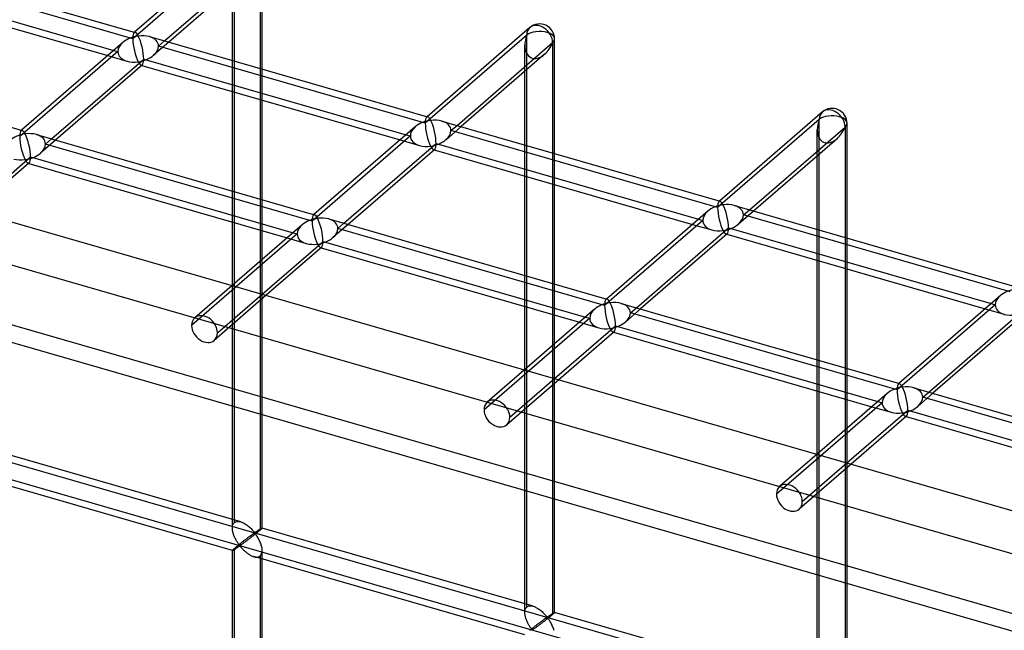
# Model space of a CAD drawing. Header units: millimetres. Extents: x -766 to 748, y -857 to 897.
# Tile 81 of 87: x 69 to 234, y 625 to 727. Entities that reach past the tile are written whole.
import ezdxf

# ---------------------------------------------------------------- set-up
doc = ezdxf.new("R2010")
doc.units = ezdxf.units.MM
doc.layers.add('MAIN-1', color=7, linetype='Continuous')
doc.layers.add('MAIN-2', color=7, linetype='Continuous')

msp = doc.modelspace()

# ---------------------------------------------------------------- linework, layer by layer
at = {"layer": 'MAIN-1'}
for p, q in [((-497.56, 856.66), (697.56, 511.66)), ((105.54, 740.27), (88.26, 725.31)), ((41.69, 738.75), (88.37, 725.28)), ((93.29, 723.86), (109.34, 737.76)), ((109.34, 737.76), (109.34, 719.23)), ((109.67, 719.13), (109.67, 738.38)), ((107.99, 735.78), (93.99, 723.66)), ((40.41, 733.92), (83.76, 721.41)), ((40.72, 734.99), (84.76, 722.28)), ((104.68, 720.57), (104.68, 732.91)), ((154.61, 726.1), (137.34, 711.14)), ((90.77, 724.59), (137.44, 711.11)), ((158.75, 704.96), (158.75, 724.21)), ((22.72, 722.32), (69.39, 708.85)), ((86.29, 723.6), (69.29, 708.88)), ((142.37, 709.69), (158.41, 723.59)), ((158.41, 723.59), (158.41, 705.06)), ((74.32, 707.43), (89.79, 720.83)), ((89.79, 720.83), (133.84, 708.11)), ((157.07, 721.62), (143.07, 709.49)), ((89.57, 719.83), (75.02, 707.22)), ((89.49, 719.75), (132.83, 707.24)), ((153.75, 706.41), (153.75, 718.74)), ((104.68, 698.66), (104.68, 715.37)), ((109.34, 714.02), (109.34, 697.32)), ((109.67, 697.22), (109.67, 713.93)), ((203.69, 711.94), (186.41, 696.98)), ((135.37, 709.44), (118.36, 694.71)), ((139.84, 710.42), (186.52, 696.95)), ((191.44, 695.52), (207.49, 709.42)), ((207.49, 709.42), (207.49, 690.89)), ((207.82, 690.8), (207.82, 710.05)), ((71.79, 708.15), (118.47, 694.68)), ((206.14, 707.45), (192.14, 695.32)), ((123.39, 693.26), (138.86, 706.66)), ((138.64, 705.66), (124.09, 693.06)), ((138.56, 705.59), (181.91, 693.07)), ((138.86, 706.66), (182.91, 693.94)), ((60.59, 695.54), (70.81, 704.39)), ((70.81, 704.39), (114.86, 691.68)), ((202.83, 692.24), (202.83, 704.58)), ((70.59, 703.39), (61.29, 695.34)), ((70.51, 703.32), (113.86, 690.81)), ((153.75, 684.49), (153.75, 701.2)), ((158.41, 699.86), (158.41, 683.15)), ((158.75, 683.05), (158.75, 699.76)), ((188.92, 696.25), (235.59, 682.78)), ((120.87, 693.99), (167.54, 680.51)), ((184.44, 695.27), (167.44, 680.54)), ((116.39, 693), (104.64, 682.82)), ((104.68, 682.86), (104.68, 693.46)), ((172.47, 679.09), (187.94, 692.49)), ((187.94, 692.49), (231.99, 679.78)), ((109.34, 692.11), (109.34, 686.89)), ((109.67, 687.18), (109.67, 692.02)), ((187.72, 691.49), (173.17, 678.89)), ((187.64, 691.42), (230.98, 678.91)), ((109.66, 681.37), (119.89, 690.23)), ((119.67, 689.23), (110.36, 681.17)), ((119.59, 689.16), (162.93, 676.64)), ((119.89, 690.23), (163.94, 677.51)), ((202.83, 670.33), (202.83, 687.04)), ((207.49, 685.69), (207.49, 668.98)), ((207.82, 668.89), (207.82, 685.59)), ((233.52, 681.1), (216.51, 666.38)), ((153.75, 668.69), (153.75, 679.29)), ((169.94, 679.82), (216.62, 666.35)), ((165.47, 678.84), (153.71, 668.65)), ((158.41, 677.95), (158.41, 672.73)), ((158.75, 673.02), (158.75, 677.85)), ((221.54, 664.93), (237.01, 678.33)), ((158.74, 667.2), (168.96, 676.06)), ((168.96, 676.06), (213.01, 663.34)), ((236.79, 677.33), (222.24, 664.72)), ((168.74, 675.06), (159.44, 667)), ((168.66, 674.99), (212.01, 662.47)), ((214.54, 664.67), (202.79, 654.49)), ((202.83, 654.52), (202.83, 665.13)), ((219.02, 665.65), (265.69, 652.18)), ((207.49, 663.78), (207.49, 658.56)), ((207.82, 658.85), (207.82, 663.68)), ((207.81, 653.04), (218.04, 661.89)), ((218.04, 661.89), (262.09, 649.18)), ((217.82, 660.89), (208.51, 652.84)), ((217.73, 660.82), (261.08, 648.31))]:
    msp.add_line(p, q, dxfattribs=at)
for centre, end in [((156.25, 724.21), 130.8971), ((205.32, 710.05), 130.8972)]:
    msp.add_arc(centre, 2.5, 359.9973, end, dxfattribs=at)
for centre, major_axis, ratio, start_param, end_param in [((156.25, 724.21), (1.64, -1.89), 0.75, 0.713724, 3.141672), ((88.88, 722.53), (3.38, 0.74), 0.615841, 1.436262, 2.291625), ((88.88, 722.53), (-0.6, 2.75), 0.249311, -0.722537, -0.13718), ((88.88, 722.53), (3.38, 0.74), 0.615841, 0.850904, 1.436262), ((88.88, 722.53), (-0.6, 2.75), 0.249311, -2.293334, -0.722537), ((156.25, 724.21), (-2.5, 0), 0.5, 2.617994, 3.141499), ((156.25, 724.21), (-1.45, -3.17), 0.641742, 0.955177, 1.665859), ((88.88, 722.53), (-0.6, 2.75), 0.249311, -3.008767, -2.293334), ((205.32, 710.05), (1.64, -1.89), 0.75, 0.713724, 3.141672), ((137.95, 708.37), (3.38, 0.74), 0.615841, 1.436262, 2.291625), ((137.95, 708.37), (-0.6, 2.75), 0.249311, -0.722537, -0.13718), ((137.95, 708.37), (3.38, 0.74), 0.615841, 0.850904, 1.436262), ((137.95, 708.37), (-0.6, 2.75), 0.249311, -2.293334, -0.722537), ((69.9, 706.1), (-0.6, 2.75), 0.249311, -0.722537, -0.13718), ((205.32, 710.05), (-1.45, -3.17), 0.641742, 0.955177, 1.665859), ((205.32, 710.05), (-2.5, 0), 0.5, 2.617994, 3.141499), ((69.9, 706.1), (3.38, 0.74), 0.615841, 1.436262, 2.291625), ((69.9, 706.1), (3.38, 0.74), 0.615841, 0.850904, 1.436262), ((69.9, 706.1), (-0.6, 2.75), 0.249311, -2.293334, -0.722537), ((137.95, 708.37), (-0.6, 2.75), 0.249311, -3.008767, -2.293334), ((69.9, 706.1), (-0.6, 2.75), 0.249311, -3.008767, -2.293334), ((187.02, 694.2), (3.38, 0.74), 0.615841, 1.436262, 2.291625), ((187.02, 694.2), (-0.6, 2.75), 0.249311, -0.722537, -0.13718), ((187.02, 694.2), (3.38, 0.74), 0.615841, 0.850904, 1.436262), ((187.02, 694.2), (-0.6, 2.75), 0.249311, -2.293334, -0.722537), ((118.97, 691.93), (3.38, 0.74), 0.615841, 1.436262, 2.291625), ((118.97, 691.93), (-0.6, 2.75), 0.249311, -0.722537, -0.13718), ((118.97, 691.93), (3.38, 0.74), 0.615841, 0.850904, 1.436262), ((118.97, 691.93), (-0.6, 2.75), 0.249311, -2.293334, -0.722537), ((187.02, 694.2), (-0.6, 2.75), 0.249311, -3.008767, -2.293334), ((118.97, 691.93), (-0.6, 2.75), 0.249311, -3.008767, -2.293334), ((236.1, 680.03), (3.38, 0.74), 0.615841, 1.436262, 2.291625), ((168.05, 677.77), (3.38, 0.74), 0.615841, 1.436262, 2.291625), ((168.05, 677.77), (-0.6, 2.75), 0.249311, -0.722537, -0.13718), ((168.05, 677.77), (3.38, 0.74), 0.615841, 0.850904, 1.436262), ((168.05, 677.77), (-0.6, 2.75), 0.249311, -2.293334, -0.722537), ((168.05, 677.77), (-0.6, 2.75), 0.249311, -3.008767, -2.293334), ((217.12, 663.6), (-0.6, 2.75), 0.249311, -0.722537, -0.13718), ((217.12, 663.6), (3.38, 0.74), 0.615841, 1.436262, 2.291625), ((217.12, 663.6), (3.38, 0.74), 0.615841, 0.850904, 1.436262), ((217.12, 663.6), (-0.6, 2.75), 0.249311, -2.293334, -0.722537), ((217.12, 663.6), (-0.6, 2.75), 0.249311, -3.008767, -2.293334)]:
    msp.add_ellipse(centre, major_axis=major_axis, ratio=ratio, start_param=start_param, end_param=end_param, dxfattribs=at)
at = {"layer": 'MAIN-2'}
for p, q in [((-495.73, 848.91), (690.73, 506.41)), ((680.24, 499.34), (-480.24, 834.34)), ((-482.74, 832.17), (677.74, 497.17)), ((-431.4, 797.15), (746.4, 457.15)), ((697.56, 468.36), (-431.73, 794.36)), ((105.01, 739.01), (87.96, 724.24)), ((105.01, 643.02), (105.01, 739.01)), ((87.96, 724.24), (43.21, 737.16)), ((88.26, 725.31), (88.18, 725.24)), ((92.29, 722.99), (93.29, 723.86)), ((154.09, 724.84), (137.04, 710.07)), ((154.09, 628.85), (154.09, 724.84)), ((85.46, 722.07), (68.99, 707.81)), ((84.76, 722.28), (85.46, 722.07)), ((93.99, 723.66), (91.46, 721.46)), ((137.04, 710.07), (92.29, 722.99)), ((153.75, 718.74), (153.75, 723.13)), ((83.76, 721.41), (86.98, 720.48)), ((104.68, 715.37), (104.68, 720.57)), ((89.38, 719.78), (89.49, 719.75)), ((109.34, 719.23), (109.34, 714.02)), ((109.67, 713.93), (109.67, 719.13)), ((137.34, 711.14), (137.26, 711.07)), ((203.16, 710.67), (186.11, 695.91)), ((203.16, 614.69), (203.16, 710.67)), ((69.29, 708.88), (69.21, 708.81)), ((143.07, 709.49), (140.53, 707.29)), ((141.36, 708.82), (142.37, 709.69)), ((202.83, 704.58), (202.83, 708.97)), ((75.02, 707.22), (72.48, 705.03)), ((73.31, 706.56), (74.32, 707.43)), ((134.54, 707.91), (118.06, 693.64)), ((132.83, 707.24), (136.06, 706.31)), ((133.84, 708.11), (134.54, 707.91)), ((186.11, 695.91), (141.36, 708.82)), ((118.06, 693.64), (73.31, 706.56)), ((138.46, 705.62), (138.56, 705.59)), ((153.75, 701.2), (153.75, 706.41)), ((158.41, 705.06), (158.41, 699.86)), ((158.75, 699.76), (158.75, 704.96)), ((70.41, 703.35), (70.51, 703.32)), ((104.68, 693.46), (104.68, 698.66)), ((109.34, 697.32), (109.34, 692.11)), ((109.67, 692.02), (109.67, 697.22)), ((186.41, 696.98), (186.33, 696.91)), ((118.36, 694.71), (118.28, 694.64)), ((192.14, 695.32), (189.61, 693.13)), ((190.44, 694.66), (191.44, 695.52)), ((235.18, 681.74), (190.44, 694.66)), ((124.09, 693.06), (121.56, 690.86)), ((122.39, 692.39), (123.39, 693.26)), ((167.14, 679.47), (122.39, 692.39)), ((183.61, 693.74), (167.14, 679.47)), ((181.91, 693.07), (185.13, 692.14)), ((182.91, 693.94), (183.61, 693.74)), ((115.56, 691.48), (97.84, 676.12)), ((113.86, 690.81), (117.08, 689.88)), ((114.86, 691.68), (115.56, 691.48)), ((187.53, 691.45), (187.64, 691.42)), ((202.83, 687.04), (202.83, 692.24)), ((207.49, 690.89), (207.49, 685.69)), ((207.82, 685.59), (207.82, 690.8)), ((119.48, 689.19), (119.59, 689.16)), ((109.34, 686.89), (109.34, 641.77)), ((109.67, 642.11), (109.67, 687.18)), ((153.75, 679.29), (153.75, 684.49)), ((104.64, 682.82), (98.36, 677.39)), ((104.68, 642.11), (104.68, 682.86)), ((158.41, 683.15), (158.41, 677.95)), ((158.75, 677.85), (158.75, 683.05)), ((110.36, 681.17), (101.64, 673.61)), ((102.16, 674.88), (109.66, 681.37)), ((167.44, 680.54), (167.36, 680.47)), ((171.46, 678.22), (172.47, 679.09)), ((232.69, 679.57), (216.21, 665.31)), ((231.99, 679.78), (232.69, 679.57)), ((163.94, 677.51), (164.64, 677.31)), ((173.17, 678.89), (170.63, 676.69)), ((216.21, 665.31), (171.46, 678.22)), ((230.98, 678.91), (234.21, 677.98)), ((164.64, 677.31), (146.91, 661.96)), ((162.93, 676.64), (166.16, 675.71)), ((168.56, 675.02), (168.66, 674.99)), ((158.41, 672.73), (158.41, 627.6)), ((158.75, 627.94), (158.75, 673.02)), ((202.83, 665.13), (202.83, 670.33)), ((153.71, 668.65), (147.44, 663.22)), ((153.75, 627.94), (153.75, 668.69)), ((207.49, 668.98), (207.49, 663.78)), ((207.82, 663.68), (207.82, 668.89)), ((159.44, 667), (150.71, 659.44)), ((151.24, 660.71), (158.74, 667.2)), ((216.51, 666.38), (216.43, 666.31)), ((222.24, 664.72), (219.71, 662.53)), ((220.54, 664.06), (221.54, 664.93)), ((213.71, 663.14), (195.99, 647.79)), ((213.01, 663.34), (213.71, 663.14)), ((265.28, 651.14), (220.54, 664.06)), ((212.01, 662.47), (215.23, 661.54)), ((217.63, 660.85), (217.73, 660.82)), ((207.49, 658.56), (207.49, 613.44)), ((207.82, 613.77), (207.82, 658.85)), ((106.07, 643.15), (60.59, 656.28)), ((202.79, 654.49), (196.51, 649.06)), ((202.83, 613.77), (202.83, 654.52)), ((208.51, 652.84), (199.79, 645.28)), ((200.31, 646.54), (207.81, 653.04)), ((104.68, 638.35), (59.21, 651.48)), ((104.76, 642.63), (104.8, 642.75)), ((104.8, 642.75), (104.86, 642.85)), ((104.86, 642.85), (104.93, 642.94)), ((104.93, 642.94), (105.01, 643.02)), ((105.01, 643.02), (105.13, 643.1)), ((105.13, 643.1), (105.26, 643.17)), ((105.26, 643.17), (105.4, 643.21)), ((105.4, 643.21), (105.56, 643.22)), ((105.56, 643.22), (105.73, 643.22)), ((105.73, 643.22), (105.9, 643.19)), ((105.9, 643.19), (106.08, 643.15)), ((106.08, 643.15), (106.24, 643.1)), ((106.24, 643.1), (106.39, 643.03)), ((106.39, 643.03), (106.55, 642.96)), ((106.55, 642.96), (106.7, 642.88)), ((106.7, 642.88), (106.85, 642.79)), ((106.85, 642.79), (107, 642.69)), ((104.68, 642.24), (104.69, 642.38)), ((104.68, 642.09), (104.68, 642.24)), ((104.68, 641.96), (104.68, 642.09)), ((104.69, 641.82), (104.68, 641.96)), ((104.69, 642.38), (104.72, 642.51)), ((104.71, 641.68), (104.69, 641.82)), ((104.74, 641.55), (104.71, 641.68)), ((104.72, 642.51), (104.76, 642.63)), ((104.77, 641.41), (104.74, 641.55)), ((104.8, 641.27), (104.77, 641.41)), ((104.85, 641.14), (104.8, 641.27)), ((104.89, 641), (104.85, 641.14)), ((107, 642.69), (107.15, 642.58)), ((107.15, 642.58), (107.29, 642.47)), ((107.29, 642.47), (107.43, 642.36)), ((107.43, 642.36), (107.57, 642.24)), ((107.57, 642.24), (107.69, 642.13)), ((107.69, 642.13), (107.81, 642.01)), ((107.81, 642.01), (107.93, 641.89)), ((107.93, 641.89), (108.04, 641.78)), ((108.04, 641.78), (108.14, 641.66)), ((108.16, 641.12), (108.11, 641.08)), ((108.14, 641.66), (108.23, 641.56)), ((108.22, 641.15), (108.16, 641.12)), ((108.26, 641.19), (108.22, 641.15)), ((108.23, 641.56), (108.32, 641.46)), ((108.31, 641.22), (108.26, 641.19)), ((108.36, 641.24), (108.31, 641.22)), ((108.32, 641.46), (108.42, 641.37)), ((108.42, 641.25), (108.36, 641.24)), ((108.52, 641.1), (108.39, 641)), ((108.42, 641.37), (108.49, 641.38)), ((108.53, 641.16), (108.42, 641.25)), ((108.49, 641.38), (108.54, 641.41)), ((108.64, 641.19), (108.52, 641.1)), ((108.61, 641.06), (108.53, 641.16)), ((108.54, 641.41), (108.58, 641.44)), ((108.58, 641.44), (108.63, 641.46)), ((108.63, 641.46), (108.67, 641.5)), ((108.75, 641.29), (108.64, 641.19)), ((108.67, 641.5), (108.72, 641.53)), ((108.72, 641.53), (108.77, 641.56)), ((108.87, 641.38), (108.75, 641.29)), ((108.77, 641.56), (108.82, 641.59)), ((108.82, 641.59), (108.87, 641.63)), ((108.87, 641.63), (108.91, 641.66)), ((108.97, 641.47), (108.87, 641.38)), ((108.91, 641.66), (108.96, 641.69)), ((108.96, 641.69), (109.01, 641.73)), ((109.08, 641.55), (108.97, 641.47)), ((109.01, 641.73), (109.06, 641.76)), ((109.06, 641.76), (109.11, 641.79)), ((109.17, 641.63), (109.08, 641.55)), ((109.11, 641.79), (109.15, 641.82)), ((109.15, 641.82), (109.2, 641.85)), ((109.26, 641.7), (109.17, 641.63)), ((109.2, 641.85), (109.24, 641.88)), ((109.24, 641.88), (109.29, 641.91)), ((109.34, 641.77), (109.26, 641.7)), ((109.29, 641.91), (109.33, 641.93)), ((109.33, 641.93), (109.37, 641.96)), ((109.4, 641.82), (109.34, 641.77)), ((109.37, 641.96), (109.41, 641.98)), ((109.45, 641.87), (109.4, 641.82)), ((109.41, 641.98), (109.44, 642)), ((109.44, 642), (109.48, 642.03)), ((109.5, 641.91), (109.45, 641.87)), ((109.48, 642.03), (109.51, 642.04)), ((109.54, 641.95), (109.5, 641.91)), ((109.51, 642.04), (109.54, 642.06)), ((109.54, 642.06), (109.57, 642.07)), ((109.58, 641.99), (109.54, 641.95)), ((109.57, 642.07), (109.59, 642.09)), ((109.61, 642.02), (109.58, 641.99)), ((109.59, 642.09), (109.61, 642.1)), ((109.61, 642.1), (109.63, 642.11)), ((109.63, 642.04), (109.61, 642.02)), ((109.63, 642.11), (109.65, 642.11)), ((109.65, 642.07), (109.63, 642.04)), ((109.65, 642.11), (109.66, 642.11)), ((109.66, 642.08), (109.65, 642.07)), ((109.66, 642.11), (109.67, 642.11)), ((109.67, 642.1), (109.66, 642.08)), ((109.67, 642.11), (109.67, 642.11)), ((109.67, 642.11), (109.67, 642.11)), ((109.67, 642.11), (109.67, 642.11)), ((109.67, 642.11), (109.67, 642.11)), ((109.67, 642.11), (109.67, 642.11)), ((109.67, 642.11), (109.67, 642.11)), ((109.67, 642.11), (109.67, 642.1)), ((155.14, 628.99), (109.67, 642.11)), ((104.94, 640.86), (104.89, 641)), ((105, 640.73), (104.94, 640.86)), ((105.05, 640.59), (105, 640.73)), ((105.11, 640.46), (105.05, 640.59)), ((105.18, 640.33), (105.11, 640.46)), ((105.24, 640.21), (105.18, 640.33)), ((105.31, 640.09), (105.24, 640.21)), ((105.37, 639.97), (105.31, 640.09)), ((105.44, 639.85), (105.37, 639.97)), ((105.51, 639.74), (105.44, 639.85)), ((105.58, 639.64), (105.51, 639.74)), ((105.65, 639.54), (105.58, 639.64)), ((105.71, 639.45), (105.65, 639.54)), ((105.77, 639.36), (105.71, 639.45)), ((105.97, 639.47), (105.88, 639.4)), ((106.06, 639.54), (105.97, 639.47)), ((106.14, 639.61), (106.06, 639.54)), ((106.23, 639.68), (106.14, 639.61)), ((106.32, 639.74), (106.23, 639.68)), ((106.38, 639.48), (106.3, 639.42)), ((106.4, 639.81), (106.32, 639.74)), ((106.47, 639.54), (106.38, 639.48)), ((106.49, 639.88), (106.4, 639.81)), ((106.56, 639.61), (106.47, 639.54)), ((106.57, 639.94), (106.49, 639.88)), ((106.66, 639.68), (106.56, 639.61)), ((106.66, 640), (106.57, 639.94)), ((106.74, 640.07), (106.66, 640)), ((106.76, 639.75), (106.66, 639.68)), ((106.82, 640.13), (106.74, 640.07)), ((106.86, 639.83), (106.76, 639.75)), ((106.91, 640.19), (106.82, 640.13)), ((106.97, 639.91), (106.86, 639.83)), ((106.99, 640.26), (106.91, 640.19)), ((107.08, 639.99), (106.97, 639.91)), ((107.07, 640.32), (106.99, 640.26)), ((107.15, 640.38), (107.07, 640.32)), ((107.19, 640.08), (107.08, 639.99)), ((107.23, 640.44), (107.15, 640.38)), ((107.3, 640.16), (107.19, 640.08)), ((107.31, 640.5), (107.23, 640.44)), ((107.42, 640.25), (107.3, 640.16)), ((107.39, 640.55), (107.31, 640.5)), ((107.46, 640.61), (107.39, 640.55)), ((107.54, 640.34), (107.42, 640.25)), ((107.53, 640.66), (107.46, 640.61)), ((107.61, 640.72), (107.53, 640.66)), ((107.66, 640.43), (107.54, 640.34)), ((107.67, 640.77), (107.61, 640.72)), ((107.78, 640.52), (107.66, 640.43)), ((107.74, 640.82), (107.67, 640.77)), ((107.81, 640.87), (107.74, 640.82)), ((107.9, 640.61), (107.78, 640.52)), ((107.87, 640.91), (107.81, 640.87)), ((107.94, 640.96), (107.87, 640.91)), ((108.02, 640.71), (107.9, 640.61)), ((108, 641), (107.94, 640.96)), ((108.06, 641.04), (108, 641)), ((108.15, 640.81), (108.02, 640.71)), ((108.11, 641.08), (108.06, 641.04)), ((108.27, 640.9), (108.15, 640.81)), ((108.39, 641), (108.27, 640.9)), ((108.69, 640.95), (108.61, 641.06)), ((108.77, 640.82), (108.69, 640.95)), ((108.86, 640.69), (108.77, 640.82)), ((108.94, 640.55), (108.86, 640.69)), ((109.03, 640.4), (108.94, 640.55)), ((109.11, 640.25), (109.03, 640.4)), ((109.19, 640.09), (109.11, 640.25)), ((109.27, 639.92), (109.19, 640.09)), ((109.35, 639.75), (109.27, 639.92)), ((109.42, 639.58), (109.35, 639.75)), ((109.48, 639.41), (109.42, 639.58)), ((104.69, 638.39), (104.68, 638.37)), ((104.68, 638.37), (104.68, 638.35)), ((104.68, 445.81), (104.68, 638.36)), ((104.68, 638.35), (104.68, 638.35)), ((104.68, 638.35), (104.68, 638.35)), ((104.68, 638.35), (104.68, 638.35)), ((104.68, 638.35), (104.68, 638.35)), ((104.68, 638.35), (104.68, 638.35)), ((104.68, 638.35), (104.68, 638.35)), ((104.68, 638.35), (104.7, 638.35)), ((104.72, 638.42), (104.69, 638.39)), ((104.7, 638.35), (104.72, 638.36)), ((104.76, 638.46), (104.72, 638.42)), ((104.72, 638.36), (104.74, 638.37)), ((104.74, 638.37), (104.77, 638.38)), ((104.8, 638.5), (104.76, 638.46)), ((104.77, 638.38), (104.81, 638.4)), ((104.86, 638.56), (104.8, 638.5)), ((104.81, 638.4), (104.85, 638.42)), ((104.85, 638.42), (104.9, 638.45)), ((104.93, 638.62), (104.86, 638.56)), ((104.9, 638.45), (104.95, 638.48)), ((105.01, 638.69), (104.93, 638.62)), ((104.95, 638.48), (105, 638.52)), ((105, 638.52), (105.06, 638.55)), ((105.07, 638.74), (105.01, 638.69)), ((105.01, 446.72), (105.01, 638.69)), ((105.06, 638.55), (105.12, 638.59)), ((105.13, 638.79), (105.07, 638.74)), ((105.12, 638.59), (105.18, 638.63)), ((105.19, 638.84), (105.13, 638.79)), ((105.18, 638.63), (105.25, 638.68)), ((105.25, 638.9), (105.19, 638.84)), ((105.32, 638.95), (105.25, 638.9)), ((105.25, 638.68), (105.31, 638.72)), ((105.31, 638.72), (105.38, 638.77)), ((105.4, 639.01), (105.32, 638.95)), ((105.38, 638.77), (105.45, 638.81)), ((105.47, 639.08), (105.4, 639.01)), ((105.45, 638.81), (105.52, 638.86)), ((105.55, 639.14), (105.47, 639.08)), ((105.52, 638.86), (105.58, 638.9)), ((105.63, 639.2), (105.55, 639.14)), ((105.58, 638.9), (105.65, 638.95)), ((105.71, 639.27), (105.63, 639.2)), ((105.65, 638.95), (105.72, 638.99)), ((105.8, 639.34), (105.71, 639.27)), ((105.72, 638.99), (105.78, 639.03)), ((105.84, 639.28), (105.77, 639.36)), ((105.78, 639.03), (105.84, 639.07)), ((105.88, 639.4), (105.8, 639.34)), ((105.92, 639.21), (105.84, 639.28)), ((105.84, 639.07), (105.93, 639.09)), ((106.01, 639.23), (105.92, 639.21)), ((105.93, 639.09), (106.01, 639.02)), ((106.07, 639.27), (106.01, 639.23)), ((106.01, 639.02), (106.08, 638.95)), ((106.14, 639.31), (106.07, 639.27)), ((106.08, 638.95), (106.15, 638.87)), ((106.22, 639.37), (106.14, 639.31)), ((106.15, 638.87), (106.22, 638.78)), ((106.3, 639.42), (106.22, 639.37)), ((106.22, 638.78), (106.3, 638.7)), ((106.3, 638.7), (106.39, 638.61)), ((106.39, 638.61), (106.47, 638.52)), ((106.47, 638.52), (106.57, 638.42)), ((106.57, 638.42), (106.66, 638.33)), ((106.66, 638.33), (106.76, 638.24)), ((106.76, 638.24), (106.87, 638.15)), ((106.87, 638.15), (106.97, 638.06)), ((106.97, 638.06), (107.08, 637.97)), ((107.08, 637.97), (107.19, 637.88)), ((107.19, 637.88), (107.31, 637.8)), ((107.31, 637.8), (107.43, 637.72)), ((109.53, 639.23), (109.48, 639.41)), ((109.58, 639.06), (109.53, 639.23)), ((109.53, 637.68), (109.59, 637.83)), ((109.62, 638.89), (109.58, 639.06)), ((109.59, 637.83), (109.64, 638)), ((109.65, 638.71), (109.62, 638.89)), ((109.64, 638), (109.67, 638.18)), ((109.67, 638.54), (109.65, 638.71)), ((109.67, 638.37), (109.67, 638.54)), ((109.67, 638.18), (109.67, 638.37)), ((109.67, 445.81), (109.67, 638.36)), ((107.43, 637.72), (107.54, 637.65)), ((107.54, 637.65), (107.66, 637.58)), ((107.66, 637.58), (107.78, 637.51)), ((107.78, 637.51), (107.9, 637.45)), ((107.9, 637.45), (108.03, 637.4)), ((108.03, 637.4), (108.15, 637.35)), ((108.15, 637.35), (108.27, 637.31)), ((108.27, 637.31), (108.41, 637.28)), ((153.76, 624.18), (108.28, 637.31)), ((108.41, 637.28), (108.55, 637.25)), ((108.55, 637.25), (108.68, 637.24)), ((108.68, 637.24), (108.81, 637.24)), ((108.81, 637.24), (108.93, 637.25)), ((108.93, 637.25), (109.04, 637.28)), ((109.04, 637.28), (109.15, 637.32)), ((109.15, 637.32), (109.25, 637.37)), ((109.25, 637.37), (109.34, 637.44)), ((109.34, 637.44), (109.44, 637.55)), ((109.34, 637.44), (109.34, 445.47)), ((109.44, 637.55), (109.53, 637.68)), ((153.75, 627.93), (153.76, 628.07)), ((153.76, 627.79), (153.75, 627.93)), ((153.76, 628.07), (153.77, 628.21)), ((153.77, 628.21), (153.8, 628.34)), ((153.8, 628.34), (153.83, 628.47)), ((153.83, 628.47), (153.88, 628.58)), ((153.88, 628.58), (153.94, 628.68)), ((153.94, 628.68), (154.01, 628.77)), ((154.01, 628.77), (154.09, 628.85)), ((154.09, 628.85), (154.2, 628.94)), ((154.2, 628.94), (154.33, 629)), ((154.33, 629), (154.48, 629.04)), ((154.48, 629.04), (154.64, 629.06)), ((154.64, 629.06), (154.8, 629.05)), ((154.8, 629.05), (154.97, 629.03)), ((154.97, 629.03), (155.15, 628.98)), ((155.15, 628.98), (155.31, 628.93)), ((155.31, 628.93), (155.47, 628.87)), ((155.47, 628.87), (155.62, 628.79)), ((155.62, 628.79), (155.77, 628.71)), ((155.77, 628.71), (155.93, 628.62)), ((155.93, 628.62), (156.08, 628.52)), ((156.08, 628.52), (156.22, 628.42)), ((156.22, 628.42), (156.37, 628.31)), ((156.37, 628.31), (156.51, 628.19)), ((156.51, 628.19), (156.64, 628.08)), ((156.64, 628.08), (156.77, 627.96)), ((156.77, 627.96), (156.89, 627.84)), ((158.55, 627.86), (158.59, 627.88)), ((158.59, 627.88), (158.62, 627.89)), ((158.62, 627.89), (158.64, 627.91)), ((158.64, 627.91), (158.67, 627.92)), ((158.67, 627.92), (158.69, 627.93)), ((158.71, 627.88), (158.68, 627.85)), ((158.69, 627.93), (158.71, 627.94)), ((158.71, 627.94), (158.72, 627.94)), ((158.73, 627.9), (158.71, 627.88)), ((158.72, 627.94), (158.73, 627.95)), ((158.73, 627.95), (158.74, 627.95)), ((158.74, 627.92), (158.73, 627.9)), ((158.74, 627.95), (158.74, 627.95)), ((158.74, 627.95), (158.75, 627.95)), ((204.22, 614.82), (158.74, 627.95)), ((158.75, 627.93), (158.74, 627.92)), ((158.75, 627.95), (158.75, 627.94)), ((158.75, 627.94), (158.75, 627.94)), ((158.75, 627.94), (158.75, 627.94)), ((158.75, 627.94), (158.75, 627.94)), ((158.75, 627.94), (158.75, 627.93)), ((153.77, 627.65), (153.76, 627.79)), ((153.79, 627.52), (153.77, 627.65)), ((153.81, 627.38), (153.79, 627.52)), ((153.84, 627.24), (153.81, 627.38)), ((153.88, 627.11), (153.84, 627.24)), ((153.92, 626.97), (153.88, 627.11)), ((153.97, 626.83), (153.92, 626.97)), ((154.02, 626.7), (153.97, 626.83)), ((154.07, 626.56), (154.02, 626.7)), ((154.13, 626.43), (154.07, 626.56)), ((154.19, 626.29), (154.13, 626.43)), ((154.25, 626.17), (154.19, 626.29)), ((156.31, 626.27), (156.23, 626.21)), ((156.38, 626.33), (156.31, 626.27)), ((156.46, 626.39), (156.38, 626.33)), ((156.54, 626.44), (156.46, 626.39)), ((156.61, 626.5), (156.54, 626.44)), ((156.68, 626.55), (156.61, 626.5)), ((156.73, 626.26), (156.61, 626.17)), ((156.75, 626.6), (156.68, 626.55)), ((156.85, 626.36), (156.73, 626.26)), ((156.82, 626.65), (156.75, 626.6)), ((156.88, 626.7), (156.82, 626.65)), ((156.97, 626.45), (156.85, 626.36)), ((156.95, 626.75), (156.88, 626.7)), ((156.89, 627.84), (157.01, 627.72)), ((157.01, 626.79), (156.95, 626.75)), ((157.1, 626.54), (156.97, 626.45)), ((157.01, 627.72), (157.11, 627.61)), ((157.07, 626.83), (157.01, 626.79)), ((157.13, 626.88), (157.07, 626.83)), ((157.22, 626.64), (157.1, 626.54)), ((157.11, 627.61), (157.21, 627.5)), ((157.19, 626.92), (157.13, 626.88)), ((157.24, 626.95), (157.19, 626.92)), ((157.21, 627.5), (157.31, 627.39)), ((157.35, 626.74), (157.22, 626.64)), ((157.29, 626.99), (157.24, 626.95)), ((157.34, 627.02), (157.29, 626.99)), ((157.31, 627.39), (157.4, 627.29)), ((157.39, 627.05), (157.34, 627.02)), ((157.47, 626.83), (157.35, 626.74)), ((157.44, 627.08), (157.39, 627.05)), ((157.4, 627.29), (157.5, 627.21)), ((157.5, 627.09), (157.44, 627.08)), ((157.59, 626.93), (157.47, 626.83)), ((157.5, 627.21), (157.56, 627.22)), ((157.6, 627), (157.5, 627.09)), ((157.56, 627.22), (157.61, 627.24)), ((157.71, 627.03), (157.59, 626.93)), ((157.68, 626.89), (157.6, 627)), ((157.61, 627.24), (157.66, 627.27)), ((157.66, 627.27), (157.7, 627.3)), ((157.76, 626.78), (157.68, 626.89)), ((157.7, 627.3), (157.75, 627.33)), ((157.83, 627.12), (157.71, 627.03)), ((157.75, 627.33), (157.8, 627.36)), ((157.85, 626.66), (157.76, 626.78)), ((157.8, 627.36), (157.84, 627.39)), ((157.94, 627.21), (157.83, 627.12)), ((157.84, 627.39), (157.89, 627.43)), ((157.93, 626.52), (157.85, 626.66)), ((157.89, 627.43), (157.94, 627.46)), ((158.02, 626.38), (157.93, 626.52)), ((157.94, 627.46), (157.99, 627.49)), ((158.05, 627.3), (157.94, 627.21)), ((157.99, 627.49), (158.04, 627.53)), ((158.1, 626.23), (158.02, 626.38)), ((158.04, 627.53), (158.09, 627.56)), ((158.15, 627.38), (158.05, 627.3)), ((158.09, 627.56), (158.14, 627.59)), ((158.19, 626.08), (158.1, 626.23)), ((158.14, 627.59), (158.18, 627.62)), ((158.25, 627.46), (158.15, 627.38)), ((158.18, 627.62), (158.23, 627.65)), ((158.23, 627.65), (158.27, 627.68)), ((158.33, 627.54), (158.25, 627.46)), ((158.27, 627.68), (158.32, 627.71)), ((158.32, 627.71), (158.36, 627.74)), ((158.41, 627.6), (158.33, 627.54)), ((158.36, 627.74), (158.4, 627.77)), ((158.4, 627.77), (158.44, 627.79)), ((158.47, 627.66), (158.41, 627.6)), ((158.44, 627.79), (158.48, 627.82)), ((158.53, 627.7), (158.47, 627.66)), ((158.48, 627.82), (158.52, 627.84)), ((158.52, 627.84), (158.55, 627.86)), ((158.57, 627.75), (158.53, 627.7)), ((158.62, 627.79), (158.57, 627.75)), ((158.65, 627.82), (158.62, 627.79)), ((158.68, 627.85), (158.65, 627.82)), ((154.32, 626.04), (154.25, 626.17)), ((154.38, 625.92), (154.32, 626.04)), ((154.45, 625.8), (154.38, 625.92)), ((154.52, 625.69), (154.45, 625.8)), ((154.59, 625.58), (154.52, 625.69)), ((154.63, 624.97), (154.55, 624.91)), ((154.65, 625.47), (154.59, 625.58)), ((154.71, 625.04), (154.63, 624.97)), ((154.72, 625.37), (154.65, 625.47)), ((154.79, 625.1), (154.71, 625.04)), ((154.79, 625.28), (154.72, 625.37)), ((154.85, 625.2), (154.79, 625.28)), ((154.87, 625.17), (154.79, 625.1)), ((154.91, 625.12), (154.85, 625.2)), ((154.96, 625.24), (154.87, 625.17)), ((154.99, 625.05), (154.91, 625.12)), ((155.04, 625.31), (154.96, 625.24)), ((155.08, 625.06), (154.99, 625.05)), ((155.13, 625.37), (155.04, 625.31)), ((155.15, 625.1), (155.08, 625.06)), ((155.22, 625.44), (155.13, 625.37)), ((155.22, 625.15), (155.15, 625.1)), ((155.31, 625.51), (155.22, 625.44)), ((155.29, 625.2), (155.22, 625.15)), ((155.37, 625.25), (155.29, 625.2)), ((155.39, 625.58), (155.31, 625.51)), ((155.46, 625.31), (155.37, 625.25)), ((155.48, 625.64), (155.39, 625.58)), ((155.54, 625.38), (155.46, 625.31)), ((155.56, 625.71), (155.48, 625.64)), ((155.64, 625.44), (155.54, 625.38)), ((155.65, 625.77), (155.56, 625.71)), ((155.73, 625.52), (155.64, 625.44)), ((155.73, 625.84), (155.65, 625.77)), ((155.82, 625.9), (155.73, 625.84)), ((155.83, 625.59), (155.73, 625.52)), ((155.9, 625.97), (155.82, 625.9)), ((155.94, 625.66), (155.83, 625.59)), ((155.98, 626.03), (155.9, 625.97)), ((156.04, 625.74), (155.94, 625.66)), ((156.06, 626.09), (155.98, 626.03)), ((156.15, 625.83), (156.04, 625.74)), ((156.15, 626.15), (156.06, 626.09)), ((156.23, 626.21), (156.15, 626.15)), ((156.26, 625.91), (156.15, 625.83)), ((156.38, 626), (156.26, 625.91)), ((156.5, 626.08), (156.38, 626)), ((156.61, 626.17), (156.5, 626.08)), ((158.27, 625.92), (158.19, 626.08)), ((158.35, 625.76), (158.27, 625.92)), ((158.42, 625.59), (158.35, 625.76)), ((158.49, 625.42), (158.42, 625.59)), ((158.55, 625.24), (158.49, 625.42)), ((158.61, 625.07), (158.55, 625.24)), ((158.65, 624.89), (158.61, 625.07))]:
    msp.add_line(p, q, dxfattribs=at)
for centre, major_axis, ratio, start_param, end_param in [((156.25, 724.21), (1.64, -1.89), 0.75, -3.141514, -2.427868), ((156.25, 724.21), (-2.5, 0), 0.5, -2.094395, -0.523599), ((88.88, 722.53), (-0.6, 2.75), 0.249311, 0.132826, 0.848259), ((88.88, 722.53), (-0.6, 2.75), 0.249311, 0.848259, 2.419055), ((88.88, 722.53), (-0.6, 2.75), 0.249311, -0.13718, 0.132826), ((88.88, 722.53), (3.38, 0.74), 0.615841, -0.134535, 0.850904), ((156.25, 724.21), (-1.45, -3.17), 0.641742, -1.475734, -0.952169), ((156.25, 724.21), (-2.5, 0), 0.5, 3.141499, 4.18879), ((88.88, 722.53), (3.38, 0.74), 0.615841, 2.291625, 3.007058), ((88.88, 722.53), (3.38, 0.74), 0.615841, 3.007058, 3.992497), ((88.88, 722.53), (3.38, 0.74), 0.615841, -0.849968, -0.134535), ((156.25, 724.21), (-1.45, -3.17), 0.641742, -0.952169, 0.955177), ((88.88, 722.53), (3.38, 0.74), 0.615841, -2.290689, -1.705331), ((88.88, 722.53), (3.38, 0.74), 0.615841, -1.705331, -0.849968), ((88.88, 722.53), (-0.6, 2.75), 0.249311, 2.419055, 3.004413), ((88.88, 722.53), (-0.6, 2.75), 0.249311, 3.004413, 3.274419), ((137.95, 708.37), (-0.6, 2.75), 0.249311, 0.132826, 0.848259), ((137.95, 708.37), (-0.6, 2.75), 0.249311, -0.13718, 0.132826), ((205.32, 710.05), (-1.45, -3.17), 0.641742, -1.475734, -0.952169), ((205.32, 710.05), (1.64, -1.89), 0.75, -3.141514, -2.427868), ((205.32, 710.05), (-2.5, 0), 0.5, -2.094395, -0.523599), ((205.32, 710.05), (-2.5, 0), 0.5, 3.141499, 4.18879), ((69.9, 706.1), (-0.6, 2.75), 0.249311, -0.13718, 0.132826), ((137.95, 708.37), (3.38, 0.74), 0.615841, 2.291625, 3.007058), ((137.95, 708.37), (-0.6, 2.75), 0.249311, 0.848259, 2.419055), ((137.95, 708.37), (3.38, 0.74), 0.615841, -0.134535, 0.850904), ((205.32, 710.05), (-1.45, -3.17), 0.641742, -0.952169, 0.955177), ((69.9, 706.1), (-0.6, 2.75), 0.249311, 0.132826, 0.848259), ((69.9, 706.1), (-0.6, 2.75), 0.249311, 0.848259, 2.419055), ((69.9, 706.1), (3.38, 0.74), 0.615841, -0.134535, 0.850904), ((137.95, 708.37), (3.38, 0.74), 0.615841, 3.007058, 3.992497), ((137.95, 708.37), (3.38, 0.74), 0.615841, -1.705331, -0.849968), ((137.95, 708.37), (3.38, 0.74), 0.615841, -0.849968, -0.134535), ((69.9, 706.1), (3.38, 0.74), 0.615841, -0.849968, -0.134535), ((137.95, 708.37), (3.38, 0.74), 0.615841, -2.290689, -1.705331), ((137.95, 708.37), (-0.6, 2.75), 0.249311, 2.419055, 3.004413), ((137.95, 708.37), (-0.6, 2.75), 0.249311, 3.004413, 3.274419), ((69.9, 706.1), (3.38, 0.74), 0.615841, -2.290689, -1.705331), ((69.9, 706.1), (3.38, 0.74), 0.615841, -1.705331, -0.849968), ((69.9, 706.1), (-0.6, 2.75), 0.249311, 2.419055, 3.004413), ((69.9, 706.1), (-0.6, 2.75), 0.249311, 3.004413, 3.274419), ((187.02, 694.2), (-0.6, 2.75), 0.249311, 0.132826, 0.848259), ((187.02, 694.2), (-0.6, 2.75), 0.249311, 0.848259, 2.419055), ((187.02, 694.2), (-0.6, 2.75), 0.249311, -0.13718, 0.132826), ((187.02, 694.2), (3.38, 0.74), 0.615841, -0.134535, 0.850904), ((118.97, 691.93), (-0.6, 2.75), 0.249311, 0.132826, 0.848259), ((118.97, 691.93), (-0.6, 2.75), 0.249311, -0.13718, 0.132826), ((118.97, 691.93), (3.38, 0.74), 0.615841, -0.134535, 0.850904), ((187.02, 694.2), (3.38, 0.74), 0.615841, 2.291625, 3.007058), ((187.02, 694.2), (3.38, 0.74), 0.615841, -0.849968, -0.134535), ((118.97, 691.93), (3.38, 0.74), 0.615841, 2.291625, 3.007058), ((118.97, 691.93), (-0.6, 2.75), 0.249311, 0.848259, 2.419055), ((118.97, 691.93), (3.38, 0.74), 0.615841, -0.849968, -0.134535), ((187.02, 694.2), (3.38, 0.74), 0.615841, 3.007058, 3.992497), ((187.02, 694.2), (3.38, 0.74), 0.615841, -1.705331, -0.849968), ((118.97, 691.93), (3.38, 0.74), 0.615841, 3.007058, 3.992497), ((118.97, 691.93), (3.38, 0.74), 0.615841, -1.705331, -0.849968), ((187.02, 694.2), (3.38, 0.74), 0.615841, -2.290689, -1.705331), ((187.02, 694.2), (-0.6, 2.75), 0.249311, 2.419055, 3.004413), ((187.02, 694.2), (-0.6, 2.75), 0.249311, 3.004413, 3.274419), ((118.97, 691.93), (3.38, 0.74), 0.615841, -2.290689, -1.705331), ((118.97, 691.93), (-0.6, 2.75), 0.249311, 2.419055, 3.004413), ((118.97, 691.93), (-0.6, 2.75), 0.249311, 3.004413, 3.274419), ((236.1, 680.03), (3.38, 0.74), 0.615841, 2.291625, 3.007058), ((168.05, 677.77), (-0.6, 2.75), 0.249311, 0.132826, 0.848259), ((168.05, 677.77), (-0.6, 2.75), 0.249311, 0.848259, 2.419055), ((168.05, 677.77), (-0.6, 2.75), 0.249311, -0.13718, 0.132826), ((168.05, 677.77), (3.38, 0.74), 0.615841, -0.134535, 0.850904), ((236.1, 680.03), (3.38, 0.74), 0.615841, 3.007058, 3.992497), ((100, 675.5), (-1.64, 1.89), 0.75, -2.427868, 0.000079), ((168.05, 677.77), (3.38, 0.74), 0.615841, 2.291625, 3.007058), ((168.05, 677.77), (3.38, 0.74), 0.615841, -0.849968, -0.134535), ((236.1, 680.03), (3.38, 0.74), 0.615841, -2.290689, -1.705331), ((100, 675.5), (-1.64, 1.89), 0.75, 0.000079, 0.713724), ((100, 675.5), (-1.64, 1.89), 0.75, 0.713724, 3.141672), ((168.05, 677.77), (3.38, 0.74), 0.615841, 3.007058, 3.992497), ((168.05, 677.77), (3.38, 0.74), 0.615841, -1.705331, -0.849968), ((100, 675.5), (-1.64, 1.89), 0.75, -3.141514, -2.427868), ((168.05, 677.77), (3.38, 0.74), 0.615841, -2.290689, -1.705331), ((168.05, 677.77), (-0.6, 2.75), 0.249311, 2.419055, 3.004413), ((168.05, 677.77), (-0.6, 2.75), 0.249311, 3.004413, 3.274419), ((217.12, 663.6), (-0.6, 2.75), 0.249311, 0.132826, 0.848259), ((217.12, 663.6), (-0.6, 2.75), 0.249311, -0.13718, 0.132826), ((217.12, 663.6), (3.38, 0.74), 0.615841, 2.291625, 3.007058), ((217.12, 663.6), (-0.6, 2.75), 0.249311, 0.848259, 2.419055), ((217.12, 663.6), (3.38, 0.74), 0.615841, -0.134535, 0.850904), ((149.07, 661.33), (-1.64, 1.89), 0.75, 0.000079, 0.713724), ((149.07, 661.33), (-1.64, 1.89), 0.75, -2.427868, 0.000079), ((217.12, 663.6), (3.38, 0.74), 0.615841, 3.007058, 3.992497), ((217.12, 663.6), (3.38, 0.74), 0.615841, -0.849968, -0.134535), ((149.07, 661.33), (-1.64, 1.89), 0.75, 0.713724, 3.141672), ((217.12, 663.6), (3.38, 0.74), 0.615841, -2.290689, -1.705331), ((217.12, 663.6), (3.38, 0.74), 0.615841, -1.705331, -0.849968), ((217.12, 663.6), (-0.6, 2.75), 0.249311, 2.419055, 3.004413), ((149.07, 661.33), (-1.64, 1.89), 0.75, -3.141514, -2.427868), ((217.12, 663.6), (-0.6, 2.75), 0.249311, 3.004413, 3.274419), ((198.15, 647.17), (-1.64, 1.89), 0.75, -2.427868, 0.000079), ((198.15, 647.17), (-1.64, 1.89), 0.75, 0.000079, 0.713724), ((198.15, 647.17), (-1.64, 1.89), 0.75, 0.713724, 3.141672), ((198.15, 647.17), (-1.64, 1.89), 0.75, -3.141514, -2.427868)]:
    msp.add_ellipse(centre, major_axis=major_axis, ratio=ratio, start_param=start_param, end_param=end_param, dxfattribs=at)

doc.saveas('drawing.dxf')
